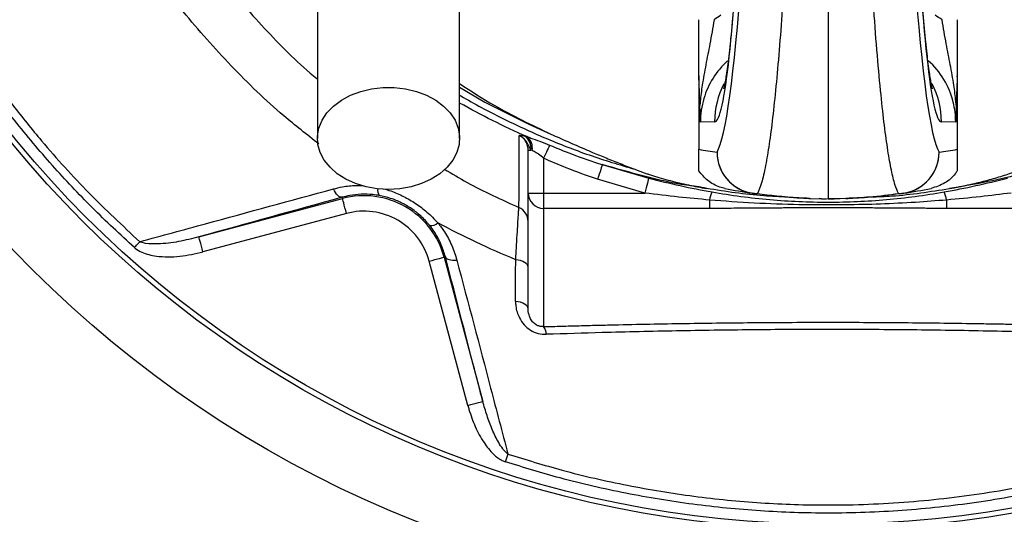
# Model space of a CAD drawing. Header units: millimetres. Extents: x 1979 to 3859, y 1849 to 3871.
# Tile 11 of 25: x 2572 to 2952, y 2607 to 2798. Entities that reach past the tile are written whole.
import ezdxf

# ---------------------------------------------------------------- set-up
doc = ezdxf.new("R2010")
doc.units = ezdxf.units.MM
doc.header["$LTSCALE"] = 2

msp = doc.modelspace()

# ---------------------------------------------------------------- linework, layer by layer
at = {"color": 7, "linetype": 'Continuous', "lineweight": 25}
for p, q in [((2884.24, 2899.82), (2884.24, 2729.16)), ((2834.24, 2776.38), (2834.24, 2748.33)), ((2934.24, 2776.38), (2934.24, 2748.33)), ((2840.39, 2758.95), (2834.88, 2758.85)), ((2933.61, 2758.85), (2928.1, 2758.95)), ((2766.93, 2753.43), (2767.77, 2753.21)), ((2768.24, 2731.38), (2768.24, 2748.04)), ((2768.24, 2748.04), (2769.34, 2748.04)), ((2769.77, 2747.8), (2769.34, 2748.04)), ((2774.24, 2744.86), (2774.24, 2731.38)), ((2796.94, 2742.37), (2814.89, 2737.13)), ((2813.42, 2731.38), (2795.08, 2736.73)), ((2768.24, 2731.38), (2774.24, 2731.38)), ((2768.24, 2686.51), (2768.24, 2731.38)), ((2774.24, 2731.38), (2774.24, 2725.44)), ((2774.24, 2731.38), (2813.42, 2731.38)), ((2931.16, 2733.12), (2931.27, 2733.14)), ((2640.92, 2714.39), (2696.44, 2729.27)), ((2696.31, 2729.74), (2696.44, 2729.27)), ((2838.41, 2728.67), (2838.41, 2725.44)), ((2877.41, 2729.28), (2884.24, 2729.16)), ((2881.69, 2729.18), (2880.8, 2729.22)), ((2881.69, 2729.18), (2883.55, 2729.16)), ((2891.08, 2729.28), (2884.24, 2729.16)), ((2884.25, 2729.16), (2886.13, 2729.17)), ((2886.13, 2729.17), (2886.61, 2729.17)), ((2886.61, 2729.17), (2891.22, 2729.4)), ((2930.08, 2728.67), (2930.08, 2725.44)), ((2697.99, 2723.47), (2642.47, 2708.6)), ((2838.41, 2725.44), (2774.24, 2725.44)), ((2774.24, 2725.44), (2774.24, 2679.65)), ((2994.24, 2725.44), (2930.08, 2725.44)), ((2744.93, 2649.16), (2729.96, 2705.02)), ((2736.23, 2706.7), (2735.75, 2706.57)), ((2735.75, 2706.57), (2750.72, 2650.71))]:
    msp.add_line(p, q, dxfattribs=at)
at = {"color": 7, "linetype": 'Continuous', "lineweight": 25, "flags": 128}
for points in [[(2714.24, 2732.8), (2709.83, 2733.06), (2705.54, 2733.82), (2701.46, 2735.06), (2697.72, 2736.76), (2694.41, 2738.87), (2691.61, 2741.33), (2689.4, 2744.08), (2687.83, 2747.05), (2686.94, 2750.17), (2686.77, 2753.34), (2687.3, 2756.5), (2688.53, 2759.55), (2690.43, 2762.42), (2692.94, 2765.04), (2696.01, 2767.33), (2699.55, 2769.24), (2703.47, 2770.71), (2707.66, 2771.72), (2712.03, 2772.23), (2716.46, 2772.23), (2720.83, 2771.72), (2725.02, 2770.71), (2728.94, 2769.24), (2732.48, 2767.33), (2735.55, 2765.04), (2738.06, 2762.42), (2739.96, 2759.55), (2741.19, 2756.5), (2741.72, 2753.34), (2741.54, 2750.17), (2740.66, 2747.05), (2739.09, 2744.08), (2736.88, 2741.33), (2734.08, 2738.87), (2730.76, 2736.76), (2727.02, 2735.06), (2722.95, 2733.82), (2718.66, 2733.06), (2714.24, 2732.8)], [(2776.56, 2749.94), (2776.4, 2749.58), (2776.19, 2749.12), (2775.94, 2748.57), (2775.65, 2747.93), (2775.33, 2747.23), (2774.98, 2746.47), (2774.62, 2745.67), (2774.24, 2744.86)], [(2796.94, 2742.37), (2796.86, 2742.14), (2796.73, 2741.73), (2796.54, 2741.17), (2796.31, 2740.46), (2796.04, 2739.64), (2795.74, 2738.72), (2795.42, 2737.74), (2795.08, 2736.73)], [(2814.89, 2737.13), (2814.83, 2736.88), (2814.72, 2736.47), (2814.57, 2735.89), (2814.39, 2735.17), (2814.17, 2734.33), (2813.94, 2733.4), (2813.68, 2732.41), (2813.42, 2731.38)], [(2696.31, 2729.74), (2695.91, 2729.72), (2695.49, 2729.84), (2695.06, 2730.08), (2694.61, 2730.45), (2694.17, 2730.94), (2693.74, 2731.54), (2693.34, 2732.23), (2692.96, 2732.99)], [(2697.99, 2723.47), (2697.69, 2724.59), (2697.4, 2725.67), (2697.13, 2726.66), (2696.9, 2727.54), (2696.71, 2728.26), (2696.56, 2728.8), (2696.47, 2729.14), (2696.44, 2729.27)], [(2615.96, 2710.24), (2616.23, 2710.54), (2616.5, 2710.84), (2616.76, 2711.14), (2617.03, 2711.43), (2617.29, 2711.72), (2617.54, 2712), (2617.79, 2712.27), (2618.02, 2712.54)], [(2642.47, 2708.6), (2642.17, 2709.72), (2641.88, 2710.79), (2641.62, 2711.79), (2641.38, 2712.66), (2641.19, 2713.38), (2641.04, 2713.92), (2640.95, 2714.26), (2640.92, 2714.39)], [(2729.96, 2705.02), (2731.08, 2705.32), (2732.15, 2705.6), (2733.15, 2705.87), (2734.02, 2706.1), (2734.74, 2706.3), (2735.28, 2706.44), (2735.62, 2706.53), (2735.75, 2706.57)], [(2736.23, 2706.7), (2736.41, 2706.35), (2736.71, 2706.05), (2737.14, 2705.79), (2737.68, 2705.6), (2738.31, 2705.46), (2739.04, 2705.38), (2739.82, 2705.38), (2740.66, 2705.43)], [(2768.24, 2702.67), (2768.16, 2703.17), (2767.89, 2703.66), (2767.47, 2704.12), (2766.89, 2704.54), (2766.17, 2704.91), (2765.34, 2705.2), (2764.42, 2705.43), (2763.43, 2705.57)], [(2768.24, 2686.51), (2768.15, 2687.02), (2767.89, 2687.52), (2767.46, 2687.99), (2766.87, 2688.41), (2766.14, 2688.77), (2765.3, 2689.07), (2764.37, 2689.3), (2763.37, 2689.44)], [(2744.93, 2649.16), (2746.04, 2649.46), (2747.12, 2649.75), (2748.11, 2650.01), (2748.99, 2650.25), (2749.71, 2650.44), (2750.25, 2650.58), (2750.59, 2650.68), (2750.72, 2650.71)], [(2759.46, 2627.34), (2759.59, 2627.73), (2759.72, 2628.12), (2759.85, 2628.51), (2759.97, 2628.89), (2760.09, 2629.26), (2760.21, 2629.63), (2760.33, 2629.98), (2760.44, 2630.32)]]:
    msp.add_lwpolyline(points, dxfattribs=at)
at = {"color": 8, "linetype": 'Continuous', "lineweight": 25, "flags": 128}
msp.add_lwpolyline([(2741.74, 2772.35), (2751.47, 2766.61), (2768.48, 2758.02), (2777.07, 2754.19), (2777.07, 2754.19), (2777.07, 2754.19)], dxfattribs=at)
at = {"color": 7, "linetype": 'Continuous', "lineweight": 25}
for radius in [516.02, 435.02, 408, 406]:
    msp.add_circle((2884.24, 3009.16), radius, dxfattribs=at)
at = {"color": 8, "linetype": 'Continuous', "lineweight": 25}
for centre, radius, start, end in [((2872.41, 2758.95), 32.02, 152.6019, 180.0042), ((2896.08, 2758.95), 32.02, 359.9958, 27.3382), ((2713.33, 2732.43), 3.33, 169.6613, 217.2721)]:
    msp.add_arc(centre, radius, start, end, dxfattribs=at)
at = {"color": 7, "linetype": 'Continuous', "lineweight": 25}
for centre, radius, start, end in [((2763.8, 2748.8), 5.59, 352.1795, 55.9834), ((2764.46, 2748.91), 5.42, 348.1795, 52.4469), ((2868.26, 2929.16), 184, 259.3465, 261.5733), ((2857.33, 2747.23), 16.03, 180.2933, 268.828), ((2857.29, 2747.14), 15.99, 179.9573, 261.5496), ((2911.16, 2747.23), 16.03, 271.172, 359.7067), ((2911.2, 2747.14), 15.99, 278.4504, 0.0427), ((2900.23, 2929.16), 184, 278.4267, 280.6535), ((2774.22, 2731.41), 5.97, 180.2816, 270.2788), ((2850.54, 2726.71), 12.29, 155.4636, 170.8148), ((2884.24, 2929.16), 200, 258.5049, 261.5733), ((2856.64, 2742.87), 11.67, 261.5831, 271.7545), ((2911.84, 2742.87), 11.67, 268.2455, 278.4169), ((2884.24, 2929.16), 200, 278.4267, 281.4951), ((2917.95, 2726.71), 12.29, 9.1852, 24.5364), ((2704.74, 2698.26), 32.1, 15, 105), ((2877.69, 2745.28), 16, 267.9574, 269), ((2704.74, 2698.26), 26.1, 15, 105), ((2762.25, 2720.3), 5.99, 0.0161, 66.2892), ((2730.7, 2722.63), 3.84, 261.8732, 313.5631), ((2769.91, 2676.55), 5.33, 1.4487, 35.5793)]:
    msp.add_arc(centre, radius, start, end, dxfattribs=at)
for centre, major_axis, ratio, start_param, end_param in [((2840.37, 3091.16), (0, 332.21), 0.044737, 3.142374, 3.923305), ((2928.11, 3091.16), (0, 332.21), 0.044737, 2.359881, 3.140812), ((2839.6, 3229.16), (0, 483.5), 0.044737, 3.219952, 3.688113), ((2928.89, 3229.16), (0, 483.5), 0.044737, 2.595073, 3.063233), ((2867.26, 2758.86), (48.08, 0.66), 0.99822, 2.090362, 2.156364), ((2901.23, 2758.86), (48.08, -0.66), 0.99822, 0.985229, 1.051231), ((2866.98, 2758.86), (32.1, 0.46), 0.996836, 2.296181, 2.839024), ((2901.51, 2758.86), (32.1, -0.46), 0.996836, 0.257981, 0.850576)]:
    msp.add_ellipse(centre, major_axis=major_axis, ratio=ratio, start_param=start_param, end_param=end_param, dxfattribs=at)
at = {"color": 8, "linetype": 'Continuous', "lineweight": 25}
for centre, major_axis, start_param, end_param in [((2866.98, 2758.86), (32.1, 0.46), 2.839024, 3.127385), ((2901.51, 2758.86), (32.1, -0.46), 0.014207, 0.257981)]:
    msp.add_ellipse(centre, major_axis=major_axis, ratio=0.996836, start_param=start_param, end_param=end_param, dxfattribs=at)
at = {"color": 7, "linetype": 'Continuous', "lineweight": 25}
for points, knots in [([(2941.24, 3870.85), (2933.84, 3870.62), (2926.44, 3870.3), (2908.14, 3869.27), (2897.25, 3868.48), (2875.52, 3866.35), (2864.68, 3864.98), (2843.05, 3861.9), (2832.25, 3860.19), (2810.71, 3856.24), (2799.98, 3854.03), (2778.67, 3849.17), (2768.07, 3846.53), (2736.47, 3837.91), (2715.65, 3831.28), (2674.51, 3816.2), (2654.32, 3807.8), (2614.74, 3789.33), (2595.35, 3779.24), (2557.37, 3757.39), (2538.92, 3745.68), (2512.05, 3726.94), (2503.23, 3720.51), (2485.85, 3707.24), (2477.29, 3700.4), (2452.06, 3679.37), (2435.91, 3664.67), (2412.66, 3641.58), (2405.08, 3633.72), (2390.25, 3617.65), (2382.98, 3609.42), (2361.83, 3584.39), (2348.55, 3567.19), (2311.12, 3514.13), (2289.37, 3476.79), (2266.24, 3427.63), (2261.81, 3417.68), (2253.4, 3397.5), (2249.41, 3387.27), (2244.7, 3374.47), (2243.82, 3371.9), (2242.21, 3366.72), (2241.48, 3364.11), (2239.15, 3356.32), (2237.37, 3351.18), (2233.88, 3340.88), (2232.17, 3335.72), (2229, 3325.35), (2227.51, 3320.14), (2223.21, 3304.49), (2220.52, 3294.02), (2215.69, 3272.95), (2213.53, 3262.37), (2207.77, 3230.45), (2204.92, 3208.96), (2202.16, 3176.41), (2201.49, 3165.5), (2200.67, 3143.57), (2200.53, 3132.64), (2200.87, 3099.96), (2202.12, 3078.33), (2205.54, 3046.12), (2206.9, 3035.42), (2209.32, 3019.42), (2210.21, 3014.1), (2212.18, 3003.49), (2213.26, 2998.2), (2218.93, 2971.78), (2224.46, 2950.79), (2234.36, 2919.56), (2237.94, 2909.16), (2245.56, 2888.63), (2249.61, 2878.51), (2262.45, 2848.52), (2271.93, 2829.06), (2292.71, 2791.16), (2304.02, 2772.74), (2322.35, 2745.88), (2328.67, 2737.04), (2341.87, 2719.7), (2348.81, 2711.21), (2355.75, 2702.73)], [0.6118983, 0.6118983, 0.6118983, 0.6118983, 0.6171875, 0.6171875, 0.625, 0.625, 0.6328125, 0.6328125, 0.640625, 0.640625, 0.6484375, 0.6484375, 0.65625, 0.65625, 0.671875, 0.671875, 0.6875, 0.6875, 0.703125, 0.703125, 0.71875, 0.71875, 0.7265625, 0.7265625, 0.734375, 0.734375, 0.75, 0.75, 0.7578125, 0.7578125, 0.765625, 0.765625, 0.78125, 0.78125, 0.8125, 0.8125, 0.8203125, 0.8203125, 0.828125, 0.828125, 0.8300781, 0.8300781, 0.8320312, 0.8320312, 0.8359375, 0.8359375, 0.8398438, 0.8398438, 0.84375, 0.84375, 0.8515625, 0.8515625, 0.859375, 0.859375, 0.875, 0.875, 0.8828125, 0.8828125, 0.890625, 0.890625, 0.90625, 0.90625, 0.9140625, 0.9140625, 0.9179688, 0.9179688, 0.921875, 0.921875, 0.9375, 0.9375, 0.9453125, 0.9453125, 0.953125, 0.953125, 0.96875, 0.96875, 0.984375, 0.984375, 0.9921875, 0.9921875, 1, 1, 1, 1]), ([(3299.54, 2055.32), (3304.34, 2057.69), (3309.13, 2060.05), (3318.68, 2064.85), (3323.43, 2067.3), (3332.89, 2072.28), (3337.59, 2074.81), (3346.97, 2079.95), (3351.63, 2082.55), (3360.92, 2087.83), (3365.53, 2090.51), (3374.71, 2095.94), (3379.28, 2098.7), (3388.36, 2104.28), (3392.88, 2107.11), (3401.88, 2112.82), (3406.36, 2115.7), (3419.73, 2124.45), (3428.56, 2130.42), (3446.01, 2142.67), (3454.64, 2148.94), (3471.7, 2161.78), (3480.14, 2168.35), (3496.78, 2181.75), (3504.97, 2188.58), (3529.2, 2209.46), (3544.87, 2223.9), (3567.66, 2246.33), (3575.14, 2253.93), (3589.85, 2269.41), (3597.09, 2277.28), (3618.38, 2301.22), (3632.01, 2317.62), (3658.16, 2351.28), (3670.67, 2368.54), (3688.58, 2395.08), (3694.42, 2404.05), (3705.77, 2422.14), (3711.29, 2431.27), (3727.37, 2458.92), (3737.46, 2477.69), (3751.65, 2506.34), (3756.23, 2515.98), (3765.1, 2535.4), (3769.38, 2545.2), (3781.74, 2574.76), (3789.34, 2594.68), (3803.24, 2634.98), (3809.55, 2655.34), (3818.04, 2686.22), (3820.71, 2696.58), (3825.7, 2717.35), (3828.03, 2727.76), (3834.51, 2759.08), (3838.16, 2780.08), (3842.62, 2811.74), (3843.94, 2822.33), (3846.24, 2843.56), (3847.21, 2854.21), (3849.63, 2886.17), (3850.56, 2907.51), (3850.9, 2939.58), (3850.84, 2950.26), (3850.38, 2971.59), (3850, 2982.24), (3849.14, 2998.2), (3848.81, 3003.52), (3848.04, 3014.14), (3847.6, 3019.45), (3846.14, 3035.37), (3844.99, 3045.96), (3842.36, 3067.14), (3840.88, 3077.71), (3837.56, 3098.83), (3835.73, 3109.34), (3825.77, 3161.59), (3815.17, 3202.52), (3788.83, 3282.66), (3773.09, 3321.87), (3750.1, 3369.79), (3745.34, 3379.31), (3737.94, 3393.52), (3735.43, 3398.24), (3730.34, 3407.63), (3727.76, 3412.29), (3722.54, 3421.57), (3719.89, 3426.17), (3714.52, 3435.33), (3711.8, 3439.88), (3706.32, 3448.95), (3703.55, 3453.46), (3697.97, 3462.45), (3695.15, 3466.93), (3689.42, 3475.79), (3686.49, 3480.18), (3680.52, 3488.86), (3677.48, 3493.16), (3671.31, 3501.68), (3668.2, 3505.92), (3661.92, 3514.35), (3658.75, 3518.55), (3652.34, 3526.88), (3649.1, 3531.01), (3642.54, 3539.22), (3639.21, 3543.3), (3629.14, 3555.43), (3622.27, 3563.4), (3601.25, 3586.97), (3586.65, 3602.21), (3563.83, 3624.35), (3556.08, 3631.62), (3544.21, 3642.32), (3540.22, 3645.86), (3532.16, 3652.88), (3528.09, 3656.36), (3507.63, 3673.51), (3490.86, 3686.56), (3456.53, 3711.34), (3438.97, 3723.07), (3403.07, 3745.21), (3384.72, 3755.62), (3356.62, 3770.27), (3347.16, 3774.98), (3328.02, 3784.07), (3318.35, 3788.44), (3298.81, 3796.85), (3288.94, 3800.89), (3273.97, 3806.68), (3268.96, 3808.57), (3258.92, 3812.24), (3253.89, 3814.03), (3228.65, 3822.75), (3208.24, 3828.96), (3177.3, 3837.14), (3166.93, 3839.68), (3151.29, 3843.19), (3146.06, 3844.32), (3135.58, 3846.47), (3130.33, 3847.5), (3104.09, 3852.39), (3083.07, 3855.49), (3040.98, 3860.14), (3019.92, 3861.67), (2977.74, 3863.19), (2956.63, 3863.17), (2930.22, 3862.16), (2924.93, 3861.91), (2914.36, 3861.31), (2909.08, 3860.97), (2898.5, 3860.18), (2893.21, 3859.73), (2882.63, 3858.71), (2877.33, 3858.14), (2866.74, 3856.86), (2861.44, 3856.17), (2850.85, 3854.69), (2845.54, 3853.91), (2834.98, 3852.24), (2829.72, 3851.36), (2819.23, 3849.48), (2814, 3848.48), (2787.97, 3843.22), (2767.44, 3838.19), (2726.93, 3826.46), (2706.97, 3819.77), (2667.6, 3804.74), (2648.21, 3796.39), (2619.55, 3782.61), (2610.08, 3777.81), (2595.97, 3770.27), (2591.29, 3767.71), (2581.96, 3762.47), (2577.31, 3759.8), (2554.28, 3746.22), (2536.45, 3734.65), (2510.55, 3716.25), (2502.07, 3709.95), (2485.38, 3697), (2477.17, 3690.35), (2452.99, 3669.9), (2437.44, 3655.57), (2414.98, 3633.02), (2407.65, 3625.33), (2396.86, 3613.52), (2393.31, 3609.54), (2386.27, 3601.49), (2382.78, 3597.41), (2377.64, 3591.25), (2375.93, 3589.19), (2373.4, 3586.09), (2372.55, 3585.06), (2370.88, 3582.98), (2370.04, 3581.94), (2365.88, 3576.73), (2362.6, 3572.54), (2356.13, 3564.09), (2352.95, 3559.84), (2346.67, 3551.27), (2343.59, 3546.96), (2337.51, 3538.29), (2334.52, 3533.92), (2328.64, 3525.12), (2325.74, 3520.7), (2317.22, 3507.33), (2311.73, 3498.3), (2295.84, 3470.88), (2286.04, 3452.13), (2272.52, 3423.29), (2268.22, 3413.57), (2262.07, 3398.79), (2260.07, 3393.83), (2257.15, 3386.35), (2256.19, 3383.85), (2254.29, 3378.84), (2253.35, 3376.33), (2251.51, 3371.31), (2250.67, 3368.78), (2249.13, 3363.7), (2248.42, 3361.15), (2246.89, 3356.07), (2246.06, 3353.54), (2244.38, 3348.48), (2243.52, 3345.96), (2241.81, 3340.91), (2240.97, 3338.39), (2239.31, 3333.33), (2238.51, 3330.79), (2236.19, 3323.17), (2234.73, 3318.07), (2230.52, 3302.75), (2227.89, 3292.5), (2223.16, 3271.89), (2221.04, 3261.54), (2215.37, 3230.35), (2212.55, 3209.37), (2209.78, 3177.62), (2209.1, 3166.99), (2208.45, 3150.96), (2208.3, 3145.61), (2208.12, 3134.88), (2208.09, 3129.52), (2208.2, 3113.49), (2208.52, 3102.84), (2209.66, 3081.62), (2210.48, 3071.06), (2212.09, 3055.28), (2212.68, 3050.03), (2213.98, 3039.55), (2214.67, 3034.31), (2216.2, 3023.87), (2217.03, 3018.66), (2218.87, 3008.27), (2219.9, 3003.09), (2223.15, 2987.59), (2225.55, 2977.29), (2230.84, 2956.79), (2233.74, 2946.58), (2240.05, 2926.24), (2243.45, 2916.12), (2248.03, 2903.52), (2248.96, 2901), (2250.86, 2895.98), (2251.82, 2893.48), (2254.74, 2886), (2256.75, 2881.05), (2267.06, 2856.44), (2276.2, 2837.28), (2291.23, 2809.3), (2296.46, 2800.1), (2307.37, 2781.96), (2313.04, 2773.02), (2318.94, 2764.21)], [0, 0, 0, 0, 0.003906, 0.003906, 0.007812, 0.007812, 0.011719, 0.011719, 0.015625, 0.015625, 0.019531, 0.019531, 0.023437, 0.023437, 0.027344, 0.027344, 0.03125, 0.03125, 0.039062, 0.039062, 0.046875, 0.046875, 0.054687, 0.054687, 0.0625, 0.0625, 0.078125, 0.078125, 0.085937, 0.085937, 0.09375, 0.09375, 0.109375, 0.109375, 0.125, 0.125, 0.132812, 0.132812, 0.140625, 0.140625, 0.15625, 0.15625, 0.164062, 0.164062, 0.171875, 0.171875, 0.1875, 0.1875, 0.203125, 0.203125, 0.210937, 0.210937, 0.21875, 0.21875, 0.234375, 0.234375, 0.242187, 0.242187, 0.25, 0.25, 0.265625, 0.265625, 0.273437, 0.273437, 0.28125, 0.28125, 0.285156, 0.285156, 0.289062, 0.289062, 0.296875, 0.296875, 0.304687, 0.304687, 0.3125, 0.3125, 0.34375, 0.34375, 0.375, 0.375, 0.382812, 0.382812, 0.386719, 0.386719, 0.390625, 0.390625, 0.394531, 0.394531, 0.398437, 0.398437, 0.402344, 0.402344, 0.40625, 0.40625, 0.410156, 0.410156, 0.414062, 0.414062, 0.417969, 0.417969, 0.421875, 0.421875, 0.425781, 0.425781, 0.429687, 0.429687, 0.4375, 0.4375, 0.453125, 0.453125, 0.460937, 0.460937, 0.464844, 0.464844, 0.46875, 0.46875, 0.484375, 0.484375, 0.5, 0.5, 0.515625, 0.515625, 0.523437, 0.523437, 0.53125, 0.53125, 0.539062, 0.539062, 0.542969, 0.542969, 0.546875, 0.546875, 0.5625, 0.5625, 0.570313, 0.570313, 0.574219, 0.574219, 0.578125, 0.578125, 0.59375, 0.59375, 0.609375, 0.609375, 0.625, 0.625, 0.628906, 0.628906, 0.632812, 0.632812, 0.636719, 0.636719, 0.640625, 0.640625, 0.644531, 0.644531, 0.648437, 0.648437, 0.652344, 0.652344, 0.65625, 0.65625, 0.671875, 0.671875, 0.6875, 0.6875, 0.703125, 0.703125, 0.710937, 0.710937, 0.714844, 0.714844, 0.71875, 0.71875, 0.734375, 0.734375, 0.742187, 0.742187, 0.75, 0.75, 0.765625, 0.765625, 0.773437, 0.773437, 0.777344, 0.777344, 0.78125, 0.78125, 0.783203, 0.783203, 0.78418, 0.78418, 0.785156, 0.785156, 0.789062, 0.789062, 0.792969, 0.792969, 0.796875, 0.796875, 0.800781, 0.800781, 0.804687, 0.804687, 0.8125, 0.8125, 0.828125, 0.828125, 0.835937, 0.835937, 0.839844, 0.839844, 0.841797, 0.841797, 0.84375, 0.84375, 0.845703, 0.845703, 0.847656, 0.847656, 0.849609, 0.849609, 0.851562, 0.851562, 0.853516, 0.853516, 0.855469, 0.855469, 0.859375, 0.859375, 0.867187, 0.867187, 0.875, 0.875, 0.890625, 0.890625, 0.898437, 0.898437, 0.902344, 0.902344, 0.90625, 0.90625, 0.914062, 0.914062, 0.921875, 0.921875, 0.925781, 0.925781, 0.929687, 0.929687, 0.933594, 0.933594, 0.9375, 0.9375, 0.945312, 0.945312, 0.953125, 0.953125, 0.960937, 0.960937, 0.962891, 0.962891, 0.964844, 0.964844, 0.96875, 0.96875, 0.984375, 0.984375, 0.992187, 0.992187, 1, 1, 1, 1]), ([(2615.96, 2710.24), (2610.46, 2715.33), (2599.46, 2725.53), (2584.02, 2742.03), (2569.41, 2759.39), (2555.12, 2778.5), (2541.43, 2799.34), (2528.5, 2822.09), (2517.02, 2845.76), (2506.76, 2871.08), (2497.86, 2897.89), (2493.46, 2916.78), (2491.25, 2926.25)], [0, 0, 0, 0, 0.088677, 0.177354, 0.267166, 0.356979, 0.459493, 0.562006, 0.666289, 0.770572, 0.884985, 1, 1, 1, 1]), ([(2494.24, 2926.89), (2496.43, 2917.51), (2500.8, 2898.76), (2509.6, 2872.24), (2519.73, 2847.23), (2531.09, 2823.79), (2543.94, 2801.13), (2556.7, 2781.7), (2568.84, 2765.25), (2581.98, 2749.05), (2598.09, 2731.15), (2611.38, 2718.74), (2618.02, 2712.54)], [0, 0, 0, 0, 0.114719, 0.229438, 0.332727, 0.436237, 0.539746, 0.643034, 0.713194, 0.783353, 0.891677, 1, 1, 1, 1]), ([(2686.74, 2909.16), (2686.74, 2908.76), (2686.74, 2907.93), (2686.74, 2906.48), (2686.74, 2904.57), (2686.74, 2902.11), (2686.74, 2898.97), (2686.74, 2895.08), (2686.74, 2889.9), (2686.74, 2882.68), (2686.74, 2873.01), (2686.74, 2860.8), (2686.74, 2846.59), (2686.74, 2830.54), (2686.74, 2812.86), (2686.74, 2793.8), (2686.74, 2773.54), (2686.74, 2759.63), (2686.74, 2752.55)], [0, 0, 0, 0, 0.0455207, 0.0947169, 0.1476106, 0.2042748, 0.2514561, 0.3008578, 0.3524182, 0.4062132, 0.4702248, 0.5372899, 0.6071723, 0.679907, 0.7555866, 0.8341506, 0.9156093, 1, 1, 1, 1]), ([(2741.74, 2752.55), (2741.74, 2759.23), (2741.74, 2772.49), (2741.74, 2791.99), (2741.74, 2810.76), (2741.74, 2828.59), (2741.74, 2845.18), (2741.74, 2860.22), (2741.74, 2872.87), (2741.74, 2883.07), (2741.74, 2890.78), (2741.74, 2896.49), (2741.74, 2901.13), (2741.74, 2904.63), (2741.74, 2907.2), (2741.74, 2908.51), (2741.74, 2909.16)], [0, 0, 0, 0, 0.079644, 0.158009, 0.235124, 0.311015, 0.385614, 0.459005, 0.531252, 0.593311, 0.654261, 0.714301, 0.773508, 0.85087, 0.926319, 1, 1, 1, 1]), ([(2850.85, 2856.83), (2850.76, 2855.07), (2850.53, 2850.01), (2850.14, 2841.99), (2849.65, 2832.94), (2849.15, 2824.42), (2848.64, 2816.45), (2848.11, 2809.03), (2847.58, 2802.2), (2847.05, 2795.98), (2846.51, 2790.4), (2845.98, 2785.47), (2845.47, 2781.24), (2844.98, 2777.74), (2844.56, 2775.11), (2844.22, 2773.28), (2844, 2772.22), (2843.87, 2771.73), (2843.88, 2771.78), (2843.89, 2771.8)], [0, 0, 0, 0, 0.036875, 0.106481, 0.175978, 0.245315, 0.31445, 0.383324, 0.451858, 0.519942, 0.587419, 0.65407, 0.719576, 0.783477, 0.845123, 0.896558, 0.94352, 0.985478, 1, 1, 1, 1]), ([(2924.6, 2771.78), (2924.6, 2771.79), (2924.6, 2771.81), (2924.44, 2772.44), (2924.2, 2773.64), (2923.86, 2775.5), (2923.46, 2778.05), (2923.01, 2781.33), (2922.53, 2785.31), (2922.02, 2790), (2921.5, 2795.36), (2920.98, 2801.38), (2920.45, 2808.03), (2919.93, 2815.28), (2919.42, 2823.1), (2918.92, 2831.48), (2918.43, 2840.4), (2918.01, 2848.87), (2917.75, 2854.5), (2917.64, 2856.83)], [0, 0, 0, 0, 0.02686, 0.068349, 0.114911, 0.166309, 0.221981, 0.28118, 0.343135, 0.407161, 0.472715, 0.539383, 0.60687, 0.674962, 0.743506, 0.81239, 0.881537, 0.950885, 1, 1, 1, 1]), ([(2866.55, 2802.43), (2866.15, 2797.06), (2865.35, 2786.29), (2864.1, 2772.44), (2862.81, 2760.26), (2861.47, 2750.01), (2860.06, 2741.48), (2858.56, 2734.8), (2857.52, 2732.4), (2857, 2731.2)], [0, 0, 0, 0, 0.1368262, 0.2739346, 0.4110429, 0.5504746, 0.6899059, 0.8445448, 1, 1, 1, 1]), ([(2911.49, 2731.2), (2911.03, 2732.23), (2910.11, 2734.3), (2908.74, 2739.98), (2907.38, 2747.58), (2906.04, 2757.27), (2904.68, 2769.48), (2903.3, 2784.22), (2902.39, 2796.35), (2901.94, 2802.43)], [0, 0, 0, 0, 0.136827, 0.273935, 0.411043, 0.550473, 0.689903, 0.844543, 1, 1, 1, 1]), ([(2834.24, 2776.38), (2834.24, 2779.77), (2834.24, 2783.28), (2834.24, 2787.94), (2834.24, 2788.88), (2834.24, 2790.77), (2834.24, 2791.72), (2834.24, 2794.59), (2834.24, 2796.53), (2834.24, 2798.49)], [0, 0, 0, 0, 0.5, 0.5, 0.625, 0.625, 0.75, 0.75, 1, 1, 1, 1]), ([(2840.14, 2798.49), (2839.89, 2796.93), (2839.38, 2793.79), (2838.31, 2787.91), (2836.94, 2781), (2835.62, 2773.67), (2834.94, 2768.46), (2834.72, 2765.83), (2834.68, 2765.34)], [0, 0, 0, 0, 0.134347, 0.268881, 0.515225, 0.762059, 0.955501, 1, 1, 1, 1]), ([(2933.81, 2765.34), (2933.77, 2765.83), (2933.55, 2768.46), (2932.87, 2773.67), (2931.55, 2781), (2930.18, 2787.91), (2929.11, 2793.79), (2928.6, 2796.93), (2928.35, 2798.49)], [0, 0, 0, 0, 0.044499, 0.237941, 0.484775, 0.731119, 0.865653, 1, 1, 1, 1]), ([(2934.24, 2798.49), (2934.24, 2796.53), (2934.24, 2794.59), (2934.24, 2791.72), (2934.24, 2790.77), (2934.24, 2788.88), (2934.24, 2787.94), (2934.24, 2783.28), (2934.24, 2779.77), (2934.24, 2776.38)], [0, 0, 0, 0, 0.25, 0.25, 0.375, 0.375, 0.5, 0.5, 1, 1, 1, 1]), ([(2834.68, 2765.34), (2834.63, 2766.97), (2834.52, 2770.25), (2834.38, 2773.78), (2834.3, 2775.95), (2834.27, 2776.55), (2834.26, 2776.66), (2834.25, 2776.69), (2834.25, 2776.69), (2834.25, 2776.66), (2834.25, 2776.62), (2834.24, 2776.54), (2834.24, 2776.46), (2834.24, 2776.39), (2834.24, 2776.38)], [0, 0, 0, 0, 0.394133, 0.788828, 0.922229, 0.958054, 0.966199, 0.972938, 0.9764, 0.979891, 0.982938, 0.987562, 0.996705, 1, 1, 1, 1]), ([(2934.24, 2776.38), (2934.24, 2776.44), (2934.24, 2776.53), (2934.24, 2776.62), (2934.24, 2776.66), (2934.24, 2776.69), (2934.23, 2776.69), (2934.23, 2776.65), (2934.2, 2776.29), (2934.13, 2774.41), (2933.99, 2770.73), (2933.87, 2767.26), (2933.81, 2765.34)], [0, 0, 0, 0, 0.0123802, 0.0169052, 0.0200937, 0.0232989, 0.0270941, 0.0335901, 0.0541734, 0.1497575, 0.5290475, 1, 1, 1, 1]), ([(2741.74, 2773.74), (2746.17, 2770.86), (2757.48, 2763.52), (2769.66, 2757.72), (2777.07, 2754.19)], [0, 0, 0, 0, 0.391791, 1, 1, 1, 1]), ([(2834.88, 2758.85), (2834.88, 2758.87), (2834.81, 2761.01), (2834.74, 2763.18), (2834.68, 2765.34)], [0, 0, 0, 0, 0.006424, 1, 1, 1, 1]), ([(2933.81, 2765.34), (2933.75, 2763.18), (2933.68, 2761.01), (2933.61, 2758.87), (2933.61, 2758.85)], [0, 0, 0, 0, 0.993576, 1, 1, 1, 1]), ([(2764.66, 2725.79), (2764.68, 2726.65), (2764.71, 2728.37), (2764.75, 2732.04), (2764.78, 2736.5), (2764.8, 2743.18), (2764.79, 2749.54), (2764.79, 2753.64)], [0, 0, 0, 0, 0.17163, 0.343314, 0.514957, 0.68665, 1, 1, 1, 1]), ([(2764.79, 2753.64), (2764.79, 2753.65), (2764.79, 2753.65), (2764.82, 2753.67), (2764.97, 2753.72), (2765.5, 2753.74), (2766.38, 2753.55), (2766.93, 2753.43)], [0, 0, 0, 0, 0.005342, 0.026113, 0.109297, 0.443237, 1, 1, 1, 1]), ([(2769.34, 2748.04), (2769.06, 2748.55), (2768.55, 2749.49), (2767.72, 2751.15), (2766.81, 2752.24), (2766.04, 2752.89), (2765.67, 2753.15), (2765.33, 2753.37), (2765.05, 2753.52), (2764.86, 2753.61), (2764.8, 2753.64), (2764.79, 2753.64)], [0, 0, 0, 0, 0.274847, 0.497447, 0.744568, 0.819608, 0.878761, 0.919978, 0.971955, 0.996322, 1, 1, 1, 1]), ([(2768.24, 2748.04), (2768.18, 2748.74), (2768.04, 2750.14), (2767, 2751.99), (2765.79, 2753.11), (2764.99, 2753.54), (2764.79, 2753.64)], [0, 0, 0, 0, 0.303731, 0.60566, 0.903128, 1, 1, 1, 1]), ([(2777.07, 2754.19), (2778.16, 2753.69), (2780.32, 2752.71), (2783.57, 2751.27), (2786.79, 2749.86), (2789.98, 2748.48), (2793.85, 2746.84), (2798.47, 2744.93), (2803.9, 2742.74), (2807.59, 2741.3), (2809.47, 2740.57)], [0, 0, 0, 0, 0.101917, 0.202879, 0.302889, 0.401951, 0.500069, 0.66183, 0.828469, 1, 1, 1, 1]), ([(2767.77, 2753.21), (2768.26, 2753.03), (2769.83, 2752.48), (2772.83, 2751.48), (2775.3, 2750.46), (2776.56, 2749.94)], [0, 0, 0, 0, 0.180284, 0.580109, 1, 1, 1, 1]), ([(2776.56, 2749.94), (2779.38, 2748.77), (2786.07, 2746), (2792.95, 2743.7), (2796.94, 2742.37)], [0, 0, 0, 0, 0.420027, 1, 1, 1, 1]), ([(2774.24, 2744.86), (2773.61, 2745.4), (2772.39, 2746.44), (2770.75, 2747.27), (2770.01, 2747.67), (2769.77, 2747.8)], [0, 0, 0, 0, 0.423276, 0.812701, 1, 1, 1, 1]), ([(2834.24, 2739.99), (2834.24, 2740.29), (2834.24, 2740.61), (2834.24, 2741.34), (2834.24, 2741.75), (2834.24, 2742.47), (2834.24, 2742.73), (2834.24, 2743.3), (2834.24, 2743.62), (2834.24, 2744.17), (2834.24, 2744.36), (2834.24, 2744.8), (2834.24, 2745.03), (2834.24, 2745.44), (2834.24, 2745.59), (2834.24, 2745.91), (2834.24, 2746.08), (2834.24, 2746.48), (2834.24, 2746.71), (2834.24, 2747.15), (2834.24, 2747.32), (2834.24, 2747.63), (2834.24, 2747.75), (2834.24, 2748.02), (2834.24, 2748.17), (2834.24, 2748.33)], [0, 0, 0, 0, 0.25, 0.25, 0.5, 0.5, 0.625, 0.625, 0.75, 0.75, 0.8125, 0.8125, 0.875, 0.875, 0.90625, 0.90625, 0.9375, 0.9375, 0.96875, 0.96875, 0.984375, 0.984375, 0.992187, 0.992187, 1, 1, 1, 1]), ([(2934.24, 2748.33), (2934.24, 2748.17), (2934.24, 2748.01), (2934.24, 2747.74), (2934.24, 2747.62), (2934.24, 2747.31), (2934.24, 2747.14), (2934.24, 2746.7), (2934.24, 2746.48), (2934.24, 2746.07), (2934.24, 2745.9), (2934.24, 2745.58), (2934.24, 2745.43), (2934.24, 2745.03), (2934.24, 2744.79), (2934.24, 2744.36), (2934.24, 2744.16), (2934.24, 2743.61), (2934.24, 2743.3), (2934.24, 2742.73), (2934.24, 2742.47), (2934.24, 2741.75), (2934.24, 2741.34), (2934.24, 2740.61), (2934.24, 2740.29), (2934.24, 2739.99)], [0, 0, 0, 0, 0.007812, 0.007812, 0.015625, 0.015625, 0.03125, 0.03125, 0.0625, 0.0625, 0.09375, 0.09375, 0.125, 0.125, 0.1875, 0.1875, 0.25, 0.25, 0.375, 0.375, 0.5, 0.5, 0.75, 0.75, 1, 1, 1, 1]), ([(2795.08, 2736.73), (2790.99, 2738.14), (2783.94, 2740.58), (2777.11, 2743.59), (2774.24, 2744.86)], [0, 0, 0, 0, 0.579803, 1, 1, 1, 1]), ([(2837.33, 2733.12), (2837.33, 2733.12), (2834.72, 2733.77), (2826.54, 2734.61), (2813.03, 2737.78), (2802.31, 2740.84), (2796.94, 2742.37)], [0, 0, 0, 0, 0.0000029, 0.1930533, 0.5957948, 1, 1, 1, 1]), ([(2971.55, 2742.37), (2967.07, 2741.06), (2958.09, 2738.43), (2944.63, 2735.35), (2935.64, 2733.86), (2931.27, 2733.14)], [0, 0, 0, 0, 0.338971, 0.678798, 1, 1, 1, 1]), ([(2809.47, 2740.57), (2809.9, 2740.4), (2810.78, 2740.07), (2812.11, 2739.58), (2813.47, 2739.1), (2814.87, 2738.63), (2816.94, 2737.96), (2819.73, 2737.12), (2823.2, 2736.16), (2826.7, 2735.28), (2830.22, 2734.48), (2833.76, 2733.75), (2836.14, 2733.33), (2837.33, 2733.12)], [0, 0, 0, 0, 0.048202, 0.097322, 0.147367, 0.198347, 0.250267, 0.373775, 0.500284, 0.624448, 0.74908, 0.874243, 1, 1, 1, 1]), ([(2844.39, 2733.17), (2843.73, 2733.34), (2841.33, 2733.93), (2837.53, 2735.94), (2835.32, 2738.67), (2834.24, 2739.99)], [0, 0, 0, 0, 0.162655, 0.59358, 1, 1, 1, 1]), ([(2934.24, 2739.99), (2933.97, 2739.6), (2932.66, 2737.75), (2929.47, 2734.86), (2925.92, 2733.75), (2924.1, 2733.17)], [0, 0, 0, 0, 0.114714, 0.545555, 1, 1, 1, 1]), ([(2931.27, 2733.14), (2931.86, 2733.24), (2933.05, 2733.45), (2934.82, 2733.78), (2936.58, 2734.13), (2938.34, 2734.5), (2940.08, 2734.89), (2941.82, 2735.3), (2943.55, 2735.72), (2945.69, 2736.27), (2948.2, 2736.96), (2951.04, 2737.8), (2953.79, 2738.68), (2956.45, 2739.59), (2958.17, 2740.25), (2959.02, 2740.57)], [0, 0, 0, 0, 0.062765, 0.125378, 0.187847, 0.250181, 0.312385, 0.374469, 0.43644, 0.498305, 0.604244, 0.707336, 0.807625, 0.905162, 1, 1, 1, 1]), ([(2814.89, 2737.13), (2818.95, 2736.09), (2823.01, 2735.12), (2831.17, 2733.35), (2835.25, 2732.54), (2839.36, 2731.81)], [0, 0, 0, 0, 0.5, 0.5, 1, 1, 1, 1]), ([(2929.13, 2731.81), (2933.23, 2732.54), (2937.32, 2733.35), (2945.48, 2735.12), (2949.54, 2736.09), (2953.6, 2737.13)], [0, 0, 0, 0, 0.5, 0.5, 1, 1, 1, 1]), ([(2618.02, 2712.54), (2626.5, 2714.86), (2651.32, 2721.65), (2676.43, 2728.49), (2692.96, 2732.99)], [0, 0, 0, 0, 0.341528, 1, 1, 1, 1]), ([(2710.68, 2730.41), (2709.85, 2730.54), (2707.5, 2730.91), (2703.62, 2730.99), (2699.65, 2730.57), (2697.27, 2729.98), (2696.31, 2729.74)], [0, 0, 0, 0, 0.165193, 0.471821, 0.785553, 1, 1, 1, 1]), ([(2838.41, 2728.67), (2834.43, 2729.04), (2826.09, 2729.82), (2817.77, 2730.84), (2813.42, 2731.38)], [0, 0, 0, 0, 0.4772428, 1, 1, 1, 1]), ([(2868.74, 2729.81), (2865.63, 2729.93), (2855.1, 2730.32), (2844.68, 2731.96), (2837.33, 2733.12)], [0, 0, 0, 0, 0.294758, 1, 1, 1, 1]), ([(2839.36, 2731.81), (2843.06, 2731.15), (2846.77, 2730.58), (2854.22, 2729.6), (2857.96, 2729.19), (2869.22, 2728.19), (2876.74, 2727.85), (2888.05, 2727.86), (2891.82, 2727.94), (2899.34, 2728.28), (2903.08, 2728.53), (2910.56, 2729.19), (2914.28, 2729.6), (2921.72, 2730.58), (2925.43, 2731.15), (2929.13, 2731.81)], [0, 0, 0, 0, 0.125, 0.125, 0.25, 0.25, 0.5, 0.5, 0.625, 0.625, 0.75, 0.75, 0.875, 0.875, 1, 1, 1, 1]), ([(2877.12, 2729.29), (2877.1, 2729.29), (2877.01, 2729.29), (2874.78, 2729.38), (2867.11, 2729.78), (2860.02, 2730.68), (2854.94, 2731.32)], [0, 0, 0, 0, 0.024471, 0.130497, 0.375915, 1, 1, 1, 1]), ([(2857, 2731.2), (2861.68, 2730.59), (2868.22, 2729.74), (2875.29, 2729.36), (2877.32, 2729.29), (2877.39, 2729.28), (2877.41, 2729.28)], [0, 0, 0, 0, 0.621373, 0.866998, 0.974852, 1, 1, 1, 1]), ([(2891.08, 2729.28), (2891.34, 2729.29), (2892.11, 2729.32), (2896.13, 2729.52), (2902.54, 2730), (2907.8, 2730.71), (2911.49, 2731.2)], [0, 0, 0, 0, 0.104566, 0.308637, 0.514256, 1, 1, 1, 1]), ([(2913.55, 2731.32), (2909.57, 2730.8), (2903.92, 2730.06), (2897.6, 2729.6), (2894.43, 2729.42), (2892.43, 2729.33), (2891.42, 2729.29), (2891.38, 2729.29), (2891.37, 2729.29)], [0, 0, 0, 0, 0.48779, 0.692248, 0.794929, 0.897408, 0.983725, 1, 1, 1, 1]), ([(2900.8, 2729.86), (2903.53, 2729.96), (2913.71, 2730.34), (2923.79, 2731.95), (2931.16, 2733.12)], [0, 0, 0, 0, 0.268241, 1, 1, 1, 1]), ([(2955.07, 2731.38), (2951.1, 2730.89), (2942.78, 2729.86), (2934.44, 2729.08), (2930.08, 2728.67)], [0, 0, 0, 0, 0.477274, 1, 1, 1, 1]), ([(2730.16, 2718.83), (2729.06, 2720.09), (2727, 2722.44), (2723.24, 2725.39), (2719.28, 2727.7), (2715.04, 2729.45), (2712.15, 2730.09), (2710.68, 2730.41)], [0, 0, 0, 0, 0.2203391, 0.4118442, 0.6103168, 0.8022109, 1, 1, 1, 1]), ([(2930.08, 2728.67), (2926.09, 2728.35), (2913.09, 2727.33), (2894.03, 2726.7), (2873.21, 2726.78), (2855.67, 2727.36), (2844.16, 2728.23), (2838.41, 2728.67)], [0, 0, 0, 0, 0.13077, 0.426655, 0.622596, 0.811325, 1, 1, 1, 1]), ([(2763.43, 2705.57), (2763.54, 2707.51), (2763.77, 2711.45), (2764.07, 2716.45), (2764.33, 2720.63), (2764.51, 2723.48), (2764.62, 2725.25), (2764.65, 2725.61), (2764.66, 2725.79)], [0, 0, 0, 0, 0.173964, 0.35284, 0.528231, 0.709338, 0.852975, 1, 1, 1, 1]), ([(2930.08, 2725.44), (2929.39, 2725.44), (2927.97, 2725.44), (2925.78, 2725.44), (2923.49, 2725.45), (2921.09, 2725.46), (2918.55, 2725.47), (2915.81, 2725.49), (2912, 2725.51), (2907.18, 2725.55), (2901.45, 2725.59), (2893.82, 2725.63), (2884.27, 2725.66), (2874.71, 2725.63), (2867.07, 2725.59), (2861.34, 2725.55), (2856.51, 2725.51), (2852.69, 2725.49), (2849.41, 2725.47), (2845.86, 2725.45), (2842.04, 2725.44), (2839.58, 2725.44), (2838.41, 2725.44)], [0, 0, 0, 0, 0.0226837, 0.0465162, 0.0714991, 0.0976337, 0.1249214, 0.1545144, 0.1873872, 0.2498613, 0.3123355, 0.3748011, 0.4997161, 0.6247525, 0.6872963, 0.7498405, 0.8123847, 0.8453028, 0.8749266, 0.9198249, 0.9615138, 1, 1, 1, 1]), ([(2763.43, 2705.57), (2758.29, 2707.69), (2753.21, 2709.94), (2743.18, 2714.7), (2738.24, 2717.21), (2733.35, 2719.85)], [0, 0, 0, 0, 0.5, 0.5, 1, 1, 1, 1]), ([(2733.35, 2719.85), (2734.21, 2718.71), (2736.3, 2715.93), (2738.89, 2711.08), (2740.07, 2707.33), (2740.66, 2705.43)], [0, 0, 0, 0, 0.255837, 0.622957, 1, 1, 1, 1]), ([(2736.23, 2706.7), (2735.76, 2708.24), (2734.8, 2711.38), (2732.67, 2715.47), (2730.88, 2717.87), (2730.16, 2718.83)], [0, 0, 0, 0, 0.368728, 0.746877, 1, 1, 1, 1]), ([(2640.92, 2714.39), (2638.31, 2713.73), (2633.1, 2712.42), (2626.16, 2711.6), (2621.21, 2711.66), (2618.86, 2712.16), (2618.14, 2712.49), (2618.02, 2712.54)], [0, 0, 0, 0, 0.347308, 0.693974, 0.898539, 0.984207, 1, 1, 1, 1]), ([(2615.96, 2710.24), (2616.1, 2710.11), (2616.94, 2709.39), (2619.66, 2707.89), (2625.48, 2706.57), (2633.57, 2706.57), (2639.5, 2707.92), (2642.47, 2708.6)], [0, 0, 0, 0, 0.0206674, 0.1221624, 0.3354486, 0.6669526, 1, 1, 1, 1]), ([(2750.72, 2650.71), (2750.16, 2652.87), (2745.37, 2671.4), (2740.52, 2690.14), (2736.23, 2706.7)], [0, 0, 0, 0, 0.116776, 1, 1, 1, 1]), ([(2740.66, 2705.43), (2745.04, 2688.84), (2751.69, 2663.64), (2758.21, 2638.81), (2760.44, 2630.32)], [0, 0, 0, 0, 0.658362, 1, 1, 1, 1]), ([(2763.37, 2689.44), (2763.38, 2692.91), (2763.4, 2698.28), (2763.42, 2703.66), (2763.43, 2705.57)], [0, 0, 0, 0, 0.646224, 1, 1, 1, 1]), ([(2763.37, 2689.44), (2763.39, 2688.83), (2763.47, 2686.71), (2764.42, 2683.5), (2766.55, 2680.33), (2769.06, 2678.21), (2772.05, 2676.85), (2774.18, 2676.74), (2775.24, 2676.68)], [0, 0, 0, 0, 0.1010419, 0.3576252, 0.5320121, 0.6877954, 0.8439007, 1, 1, 1, 1]), ([(2768.31, 2685.47), (2768.31, 2685.49), (2768.21, 2685.84), (2768.23, 2686.19), (2768.24, 2686.51)], [0, 0, 0, 0, 0.043667, 1, 1, 1, 1]), ([(2774.24, 2679.65), (2775.4, 2679.68), (2777.7, 2679.75), (2781.14, 2679.85), (2784.57, 2679.94), (2787.99, 2680.03), (2791.39, 2680.12), (2794.78, 2680.21), (2798.15, 2680.29), (2804.99, 2680.45), (2815.24, 2680.67), (2829.01, 2680.91), (2842.75, 2681.1), (2856.57, 2681.24), (2870.39, 2681.33), (2884.2, 2681.36), (2897.98, 2681.33), (2911.77, 2681.24), (2925.63, 2681.11), (2937.12, 2680.95), (2946.22, 2680.79), (2952.93, 2680.67), (2959.69, 2680.53), (2966.51, 2680.38), (2973.37, 2680.22), (2980.29, 2680.04), (2987.25, 2679.85), (2991.91, 2679.71), (2994.24, 2679.65)], [0, 0, 0, 0, 0.015939, 0.031794, 0.047567, 0.063258, 0.078867, 0.094395, 0.109843, 0.12521, 0.188192, 0.250162, 0.312872, 0.374969, 0.437621, 0.500012, 0.561814, 0.624018, 0.686676, 0.749836, 0.780101, 0.810643, 0.841468, 0.872581, 0.903986, 0.935688, 0.967691, 1, 1, 1, 1]), ([(2993.25, 2676.68), (2985.97, 2676.91), (2969.11, 2677.44), (2942.39, 2678.04), (2913.15, 2678.46), (2883.87, 2678.61), (2854.65, 2678.46), (2825.61, 2678.03), (2799.12, 2677.43), (2782.42, 2676.91), (2775.24, 2676.68)], [0, 0, 0, 0, 0.101428, 0.234929, 0.368527, 0.501991, 0.634583, 0.767307, 0.899937, 1, 1, 1, 1]), ([(2760.44, 2630.32), (2760.04, 2630.6), (2759.68, 2630.93), (2759.02, 2631.62), (2758.71, 2631.99), (2757.85, 2633.13), (2757.33, 2633.94), (2755.9, 2636.41), (2755.08, 2638.14), (2753.6, 2641.65), (2752.95, 2643.43), (2751.75, 2647.04), (2751.21, 2648.87), (2750.72, 2650.71)], [0, 0, 0, 0, 0.0625, 0.0625, 0.125, 0.125, 0.25, 0.25, 0.5, 0.5, 0.75, 0.75, 1, 1, 1, 1]), ([(2744.93, 2649.16), (2745.07, 2648.65), (2745.84, 2645.85), (2747.64, 2640.9), (2750.79, 2635), (2754.34, 2630.54), (2757.35, 2628.15), (2759.06, 2627.5), (2759.46, 2627.34)], [0, 0, 0, 0, 0.059074, 0.3214235, 0.5832531, 0.7972879, 0.9516162, 1, 1, 1, 1]), ([(2760.44, 2630.32), (2767.4, 2628.17), (2782.64, 2623.46), (2806.67, 2617.97), (2832.35, 2613.73), (2858.25, 2611.19), (2886, 2610.27), (2915.51, 2611.44), (2946.59, 2615.11), (2973.75, 2620.51), (2994.17, 2625.92), (3004.36, 2629.15), (3008.05, 2630.32)], [0, 0, 0, 0, 0.086863, 0.19004, 0.293436, 0.396833, 0.500009, 0.624134, 0.74845, 0.872574, 0.953846, 1, 1, 1, 1]), ([(3009.02, 2627.34), (3005.3, 2626.16), (2992.45, 2622.08), (2970.04, 2616.41), (2941.68, 2611.26), (2913.02, 2608.16), (2885.1, 2607.14), (2858.04, 2608.04), (2831.94, 2610.61), (2806.06, 2614.88), (2781.84, 2620.42), (2766.48, 2625.17), (2759.46, 2627.34)], [0, 0, 0, 0, 0.046153, 0.159466, 0.273072, 0.386677, 0.49999, 0.603167, 0.706564, 0.809962, 0.913138, 1, 1, 1, 1])]:
    msp.add_open_spline(points, degree=3, knots=knots, dxfattribs=at)
at = {"color": 8, "linetype": 'Continuous', "lineweight": 25}
for points, knots in [([(3081.74, 2775.78), (3084.02, 2777.69), (3092.86, 2785.1), (3106.8, 2799.65), (3123.4, 2819.22), (3138.34, 2840.32), (3151.56, 2862.75), (3162.96, 2886.41), (3172.36, 2910.93), (3179.69, 2936.14), (3184.82, 2961.92), (3187.77, 2988.1), (3188.46, 3014.44), (3186.89, 3040.57), (3182.88, 3066.3), (3176.7, 3091.48), (3168.64, 3116.14), (3158.6, 3141.12), (3146.54, 3166.3), (3132.22, 3191.45), (3116.17, 3215.54), (3098.78, 3237.99), (3080.15, 3258.75), (3060.46, 3277.85), (3039.48, 3295.56), (3017.34, 3311.73), (2996.67, 3324.77), (2977.73, 3334.9), (2960.72, 3342.37), (2943.19, 3348.45), (2930.35, 3351.67), (2923.44, 3352.98), (2922.59, 3353.14)], [0, 0, 0, 0, 0.012243, 0.047476, 0.082711, 0.117826, 0.153727, 0.189755, 0.225782, 0.261682, 0.297697, 0.333847, 0.369988, 0.405992, 0.441442, 0.477007, 0.512617, 0.548131, 0.58774, 0.627448, 0.667153, 0.706756, 0.744251, 0.781886, 0.819565, 0.857192, 0.89468, 0.920099, 0.945599, 0.971072, 0.996452, 1, 1, 1, 1]), ([(2730.74, 3296.32), (2727.72, 3294.03), (2717.93, 3286.59), (2702.49, 3272.65), (2682.83, 3253.02), (2663.24, 3230.14), (2644.16, 3203.89), (2627.21, 3176.2), (2614.01, 3150.21), (2603.83, 3126.44), (2596.09, 3105.2), (2589.67, 3083.5), (2584.76, 3061.45), (2581.3, 3037.32), (2579.94, 3011.12), (2581.08, 2983.04), (2584.75, 2955.18), (2590.74, 2928.55), (2598.81, 2903.29), (2608.64, 2879.46), (2620.38, 2856.51), (2634.05, 2834.45), (2649.63, 2813.42), (2667.25, 2793.81), (2679.71, 2781.14), (2686.66, 2775.56), (2686.74, 2775.48)], [0, 0, 0, 0, 0.01898, 0.061566, 0.10401, 0.157985, 0.212135, 0.266293, 0.320279, 0.357895, 0.395642, 0.43339, 0.471053, 0.508598, 0.555279, 0.602162, 0.649055, 0.695752, 0.738613, 0.78162, 0.824628, 0.867489, 0.911367, 0.955403, 0.999437, 1, 1, 1, 1]), ([(2687.25, 2750.42), (2682.68, 2753.98), (2670.75, 2763.29), (2653.18, 2780.41), (2634.55, 2801.32), (2617.96, 2823.61), (2603.43, 2847.01), (2590.96, 2871.37), (2580.51, 2896.66), (2572.54, 2921.6), (2566.82, 2945.95), (2563.06, 2969.55), (2561.02, 2993.4), (2560.72, 3017.29), (2562.19, 3041.09), (2565.56, 3064.68), (2570.7, 3087.97), (2577.43, 3110.89), (2585.59, 3133.32), (2595.45, 3156.19), (2607.17, 3179.37), (2620.97, 3202.66), (2636.28, 3225.02), (2653.06, 3246.25), (2671.39, 3266.63), (2684.85, 3279.1), (2691.72, 3285.47)], [0, 0, 0, 0, 0.02836, 0.074122, 0.119887, 0.165487, 0.210019, 0.254703, 0.299388, 0.34392, 0.382793, 0.421826, 0.460907, 0.499928, 0.538792, 0.577595, 0.616524, 0.655534, 0.694534, 0.733398, 0.777457, 0.821666, 0.865921, 0.910118, 0.954167, 1, 1, 1, 1]), ([(2741.74, 2769.27), (2741.91, 2769.17), (2747.28, 2766), (2758.14, 2760.2), (2774.71, 2752.56), (2791.81, 2745.88), (2803.58, 2742.34), (2809.47, 2740.57)], [0, 0, 0, 0, 0.007834, 0.254513, 0.501201, 0.750601, 1, 1, 1, 1]), ([(2767.77, 2753.21), (2763.3, 2755.23), (2754.44, 2759.23), (2745.95, 2763.91), (2741.74, 2766.23)], [0, 0, 0, 0, 0.50513, 1, 1, 1, 1]), ([(2735.86, 2740.59), (2738.77, 2738.86), (2748.06, 2733.34), (2757.9, 2728.86), (2764.66, 2725.79)], [0, 0, 0, 0, 0.313248, 1, 1, 1, 1]), ([(2692.96, 2732.99), (2694.11, 2733.27), (2696.92, 2733.94), (2700.8, 2734.42), (2703.54, 2734.27), (2704.49, 2734.22)], [0, 0, 0, 0, 0.310911, 0.761228, 1, 1, 1, 1]), ([(2712.35, 2733.02), (2713.27, 2732.76), (2715.91, 2732.03), (2720.09, 2730.13), (2724.81, 2727.39), (2729.35, 2724), (2731.98, 2721.28), (2733.35, 2719.85)], [0, 0, 0, 0, 0.115246, 0.329897, 0.543169, 0.761458, 1, 1, 1, 1]), ([(2774.24, 2679.65), (2773.87, 2679.65), (2773.35, 2679.65), (2772.38, 2679.86), (2771.72, 2680.14), (2770.78, 2680.72), (2769.8, 2681.63), (2768.73, 2683.35), (2768.47, 2684.67), (2768.31, 2685.47)], [0, 0, 0, 0, 0.107651, 0.15111, 0.271009, 0.301758, 0.466508, 0.672574, 1, 1, 1, 1])]:
    msp.add_open_spline(points, degree=3, knots=knots, dxfattribs=at)
at = {"color": 7, "linetype": 'Continuous', "lineweight": 25}
for points in [[(2696.31, 2729.74), (2677.73, 2724.6), (2659.28, 2719.48), (2640.92, 2714.39)], [(2891.37, 2729.29), (2891.28, 2729.29), (2891.18, 2729.28), (2891.08, 2729.28)]]:
    msp.add_open_spline(points, degree=3, dxfattribs=at)

doc.saveas('drawing.dxf')
